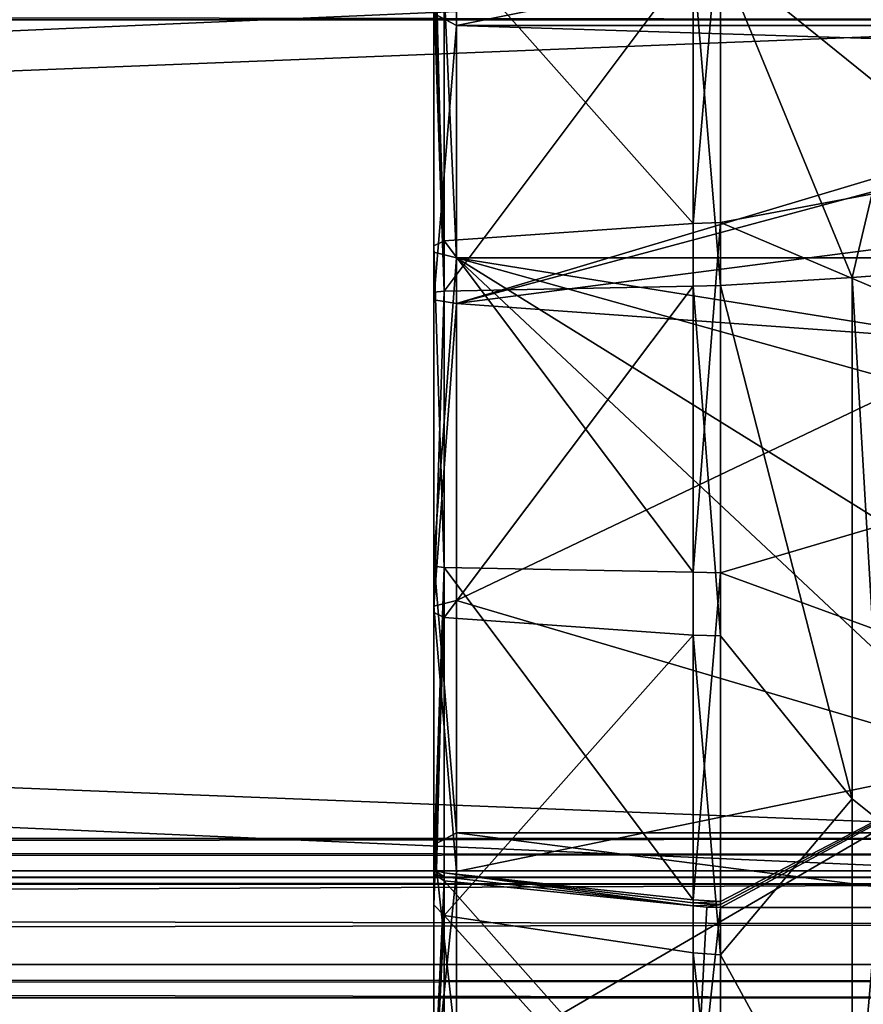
# Model space of a CAD drawing. Header units: millimetres. Extents: x -455 to 455, y -678 to 20.
# Tile 250 of 256: x -28 to -10, y -13 to 9. Entities that reach past the tile are written whole.
import ezdxf

# ---------------------------------------------------------------- set-up
doc = ezdxf.new("R2010")
doc.units = ezdxf.units.MM
doc.header["$LTSCALE"] = 65.185185
for name, color, linetype in [('13', 7, 'CONTINUOUS'), ('14', 7, 'CONTINUOUS'), ('15', 7, 'CONTINUOUS'), ('16', 7, 'CONTINUOUS'), ('18', 7, 'CONTINUOUS'), ('19', 7, 'CONTINUOUS'), ('20', 7, 'CONTINUOUS'), ('256', 7, 'CONTINUOUS'), ('275', 7, 'CONTINUOUS'), ('289', 7, 'CONTINUOUS'), ('290', 7, 'CONTINUOUS'), ('291', 7, 'CONTINUOUS'), ('292', 7, 'CONTINUOUS'), ('293', 7, 'CONTINUOUS'), ('294', 7, 'CONTINUOUS'), ('295', 7, 'CONTINUOUS'), ('296', 7, 'CONTINUOUS'), ('297', 7, 'CONTINUOUS'), ('298', 7, 'CONTINUOUS'), ('299', 7, 'CONTINUOUS'), ('300', 7, 'CONTINUOUS'), ('319', 7, 'CONTINUOUS'), ('5', 7, 'CONTINUOUS'), ('6', 7, 'CONTINUOUS'), ('7', 7, 'CONTINUOUS'), ('8', 7, 'CONTINUOUS'), ('9', 7, 'CONTINUOUS')]:
    doc.layers.add(name, color=color, linetype=linetype)

msp = doc.modelspace()

# ---------------------------------------------------------------- linework, layer by layer
at = {"layer": '13', "linetype": 'Continuous'}
for points in [[(0, -10, -9), (-455, -10, -9), (-1.699, -10, -2.945), (0, -10, -9)], [(-1.699, -10, -2.945), (-455, -10, -9), (-3.4, -10), (-1.699, -10, -2.945)], [(-3.4, -10), (-455, -10, -9), (-393.3, -10, -2.944), (-3.4, -10)], [(-455, -10, 9), (0, -10, 9), (-441.7, -10, 2.944), (-455, -10, 9)], [(-441.7, -10, 2.944), (0, -10, 9), (-438.301, -10, 2.945), (-441.7, -10, 2.944)], [(-438.301, -10, 2.945), (0, -10, 9), (-396.7, -10, 2.944), (-438.301, -10, 2.945)], [(-396.7, -10, 2.944), (0, -10, 9), (-393.301, -10, 2.945), (-396.7, -10, 2.944)], [(0, -10, 9), (-391.6, -10), (-393.301, -10, 2.945), (0, -10, 9)], [(-391.6, -10), (-3.4, -10), (-393.3, -10, -2.944), (-391.6, -10)], [(0, -10, 9), (-3.4, -10), (-391.6, -10), (0, -10, 9)]]:
    msp.add_3dface(points, dxfattribs=at)
at = {"layer": '14', "linetype": 'Continuous'}
for points in [[(-455, -9, -10), (-455, -9.707, -9.707), (0, -9, -10), (-455, -9, -10)], [(-455, -9.707, -9.707), (455, -9.707, -9.707), (455, -9, -10), (-455, -9.707, -9.707)], [(-455, -9.707, -9.707), (455, -9, -10), (0, -9, -10), (-455, -9.707, -9.707)], [(-455, -9.707, -9.707), (-455, -10, -9), (455, -9.707, -9.707), (-455, -9.707, -9.707)], [(455, -9.707, -9.707), (-455, -10, -9), (0, -10, -9), (455, -9.707, -9.707)]]:
    msp.add_3dface(points, dxfattribs=at)
at = {"layer": '15', "linetype": 'Continuous'}
for points in [[(-455, 9, -10), (-455, -9, -10), (0, -9, -10), (-455, 9, -10)], [(-455, 9, -10), (0, -9, -10), (0, 9, -10), (-455, 9, -10)]]:
    msp.add_3dface(points, dxfattribs=at)
at = {"layer": '16', "linetype": 'Continuous'}
for points in [[(-455, 9.707, -9.707), (-455, 9, -10), (455, 9.707, -9.707), (-455, 9.707, -9.707)], [(455, 9.707, -9.707), (-455, 9, -10), (0, 9, -10), (455, 9.707, -9.707)]]:
    msp.add_3dface(points, dxfattribs=at)
at = {"layer": '18', "linetype": 'Continuous'}
for points in [[(-455, 9, 10), (-455, 9.707, 9.707), (0, 9, 10), (-455, 9, 10)], [(-455, 9.707, 9.707), (455, 9.707, 9.707), (455, 9, 10), (-455, 9.707, 9.707)], [(-455, 9.707, 9.707), (455, 9, 10), (0, 9, 10), (-455, 9.707, 9.707)]]:
    msp.add_3dface(points, dxfattribs=at)
at = {"layer": '19', "linetype": 'Continuous'}
for points in [[(-455, -9, 10), (-455, 9, 10), (0, 9, 10), (-455, -9, 10)], [(-455, -9, 10), (0, 9, 10), (0, -9, 10), (-455, -9, 10)]]:
    msp.add_3dface(points, dxfattribs=at)
at = {"layer": '20', "linetype": 'Continuous'}
for points in [[(-455, -9.707, 9.707), (-455, -9, 10), (455, -9.707, 9.707), (-455, -9.707, 9.707)], [(455, -9.707, 9.707), (-455, -9, 10), (0, -9, 10), (455, -9.707, 9.707)], [(-455, -10, 9), (-455, -9.707, 9.707), (0, -10, 9), (-455, -10, 9)], [(455, -10, 9), (-455, -9.707, 9.707), (455, -9.707, 9.707), (455, -10, 9)], [(-455, -9.707, 9.707), (455, -10, 9), (0, -10, 9), (-455, -9.707, 9.707)]]:
    msp.add_3dface(points, dxfattribs=at)
at = {"layer": '256', "linetype": 'Continuous'}
for points in [[(-12.692, 4.543, 19.323), (12.692, 9.319, 17.527), (-12.692, 11.559, 16.137), (-12.692, 4.543, 19.323)], [(-2, 0, 19.85), (12.692, 9.319, 17.527), (-12.692, 4.543, 19.323), (-2, 0, 19.85)], [(-12.692, -3.158, 19.597), (-2, 0, 19.85), (-12.692, 4.543, 19.323), (-12.692, -3.158, 19.597)], [(-4.539, -6.141, 18.876), (-2, 0, 19.85), (-12.692, -3.158, 19.597), (-4.539, -6.141, 18.876)], [(-12.692, -10.383, 16.918), (-4.539, -6.141, 18.876), (-12.692, -3.158, 19.597), (-12.692, -10.383, 16.918)], [(-5.655, -10.519, 16.834), (-4.539, -6.141, 18.876), (-12.692, -10.519, 16.834), (-5.655, -10.519, 16.834)], [(-12.692, -10.519, 16.834), (-4.539, -6.141, 18.876), (-12.692, -10.451, 16.876), (-12.692, -10.519, 16.834)], [(-12.692, -10.451, 16.876), (-4.539, -6.141, 18.876), (-12.692, -10.383, 16.918), (-12.692, -10.451, 16.876)]]:
    msp.add_3dface(points, dxfattribs=at)
at = {"layer": '275', "linetype": 'Continuous'}
msp.add_3dface([(-9.8, 3.339, -19.567), (-8.86, 7.28, -18.467), (-9.313, 3.373, -19.762), (-9.8, 3.339, -19.567)], dxfattribs=at)
at = {"layer": '289', "linetype": 'Continuous'}
for points in [[(-9.8, 3.339, -19.567), (-9.313, 3.373, -19.762), (-9.1, -8.693, -18.621), (-9.8, 3.339, -19.567)], [(-9.8, 3.339, -19.567), (-9.1, -8.693, -18.621), (-9.8, -8.124, -18.112), (-9.8, 3.339, -19.567)], [(-9.8, -8.124, -18.112), (-9.1, -8.693, -18.621), (-9.8, -16.834, -10.519), (-9.8, -8.124, -18.112)], [(-9.1, -8.693, -18.621), (-9.1, -17.744, -10.366), (-9.8, -16.834, -10.519), (-9.1, -8.693, -18.621)]]:
    msp.add_3dface(points, dxfattribs=at)
at = {"layer": '290', "linetype": 'Continuous'}
for points in [[(-7.695, 9.015, -17.685), (-8.86, 7.28, -18.467), (-12.692, 10.383, -16.918), (-7.695, 9.015, -17.685)], [(-8.86, 7.28, -18.467), (-9.8, 3.339, -19.567), (-12.692, 10.383, -16.918), (-8.86, 7.28, -18.467)], [(-12.692, 10.383, -16.918), (-9.8, 3.339, -19.567), (-12.692, 3.158, -19.597), (-12.692, 10.383, -16.918)], [(-9.8, 3.339, -19.567), (-9.8, -8.124, -18.112), (-12.692, 3.158, -19.597), (-9.8, 3.339, -19.567)], [(-12.692, 3.158, -19.597), (-9.8, -8.124, -18.112), (-12.692, -4.543, -19.323), (-12.692, 3.158, -19.597)], [(-12.692, -4.543, -19.323), (-9.8, -8.124, -18.112), (-12.692, -11.559, -16.137), (-12.692, -4.543, -19.323)], [(-9.8, -8.124, -18.112), (-9.8, -16.834, -10.519), (-12.692, -11.559, -16.137), (-9.8, -8.124, -18.112)], [(-5.655, -10.519, 16.834), (-12.692, -10.519, 16.834), (-12.692, -17.527, 9.319), (-5.655, -10.519, 16.834)], [(-5.655, -10.519, 16.834), (-12.692, -17.527, 9.319), (-5.689, -10.956, 16.553), (-5.655, -10.519, 16.834)], [(-5.689, -10.956, 16.553), (-12.692, -17.527, 9.319), (-5.7, -11.363, 16.276), (-5.689, -10.956, 16.553)], [(-5.7, -11.363, 16.276), (-12.692, -17.527, 9.319), (-5.7, -14.897, 13.119), (-5.7, -11.363, 16.276)], [(-12.692, -11.559, -16.137), (-9.8, -16.834, -10.519), (-12.692, -16.834, -10.519), (-12.692, -11.559, -16.137)]]:
    msp.add_3dface(points, dxfattribs=at)
at = {"layer": '291', "linetype": 'Continuous'}
for points in [[(-12.692, 10.383, -16.918), (-12.692, 3.158, -19.597), (-13.299, 10.344, -16.854), (-12.692, 10.383, -16.918)], [(-13.299, 10.344, -16.854), (-12.692, 3.158, -19.597), (-13.299, 3.146, -19.524), (-13.299, 10.344, -16.854)], [(-12.692, 3.158, -19.597), (-12.692, -4.543, -19.323), (-13.299, 3.146, -19.524), (-12.692, 3.158, -19.597)], [(-13.299, 3.146, -19.524), (-12.692, -4.543, -19.323), (-13.299, -4.526, -19.25), (-13.299, 3.146, -19.524)], [(-12.692, -4.543, -19.323), (-12.692, -11.559, -16.137), (-13.299, -4.526, -19.25), (-12.692, -4.543, -19.323)], [(-13.299, -4.526, -19.25), (-12.692, -11.559, -16.137), (-13.299, -11.516, -16.076), (-13.299, -4.526, -19.25)], [(-13.299, -10.479, 16.77), (-13.299, -16.099, 11.484), (-12.998, -10.509, 16.818), (-13.299, -10.479, 16.77)], [(-13.299, -16.099, 11.484), (-12.692, -10.519, 16.834), (-12.998, -10.509, 16.818), (-13.299, -16.099, 11.484)], [(-12.692, -17.527, 9.319), (-12.692, -10.519, 16.834), (-13.299, -16.099, 11.484), (-12.692, -17.527, 9.319)], [(-12.692, -11.559, -16.137), (-12.692, -16.834, -10.519), (-13.299, -11.516, -16.076), (-12.692, -11.559, -16.137)], [(-13.299, -11.516, -16.076), (-12.692, -16.834, -10.519), (-13.299, -16.77, -10.479), (-13.299, -11.516, -16.076)]]:
    msp.add_3dface(points, dxfattribs=at)
at = {"layer": '292', "linetype": 'Continuous'}
for points in [[(-12.692, 4.543, 19.323), (-12.692, 11.559, 16.137), (-13.299, 4.526, 19.25), (-12.692, 4.543, 19.323)], [(-13.299, 4.526, 19.25), (-12.692, 11.559, 16.137), (-13.299, 11.516, 16.076), (-13.299, 4.526, 19.25)], [(-12.692, -3.158, 19.597), (-12.692, 4.543, 19.323), (-13.299, -3.146, 19.524), (-12.692, -3.158, 19.597)], [(-13.299, -3.146, 19.524), (-12.692, 4.543, 19.323), (-13.299, 4.526, 19.25), (-13.299, -3.146, 19.524)], [(-13.299, -10.344, 16.854), (-12.692, -3.158, 19.597), (-13.299, -3.146, 19.524), (-13.299, -10.344, 16.854)], [(-12.692, -10.383, 16.918), (-12.692, -3.158, 19.597), (-13.299, -10.344, 16.854), (-12.692, -10.383, 16.918)], [(-13.299, -10.412, 16.813), (-12.692, -10.383, 16.918), (-13.299, -10.344, 16.854), (-13.299, -10.412, 16.813)], [(-12.692, -10.451, 16.876), (-12.692, -10.383, 16.918), (-13.299, -10.412, 16.813), (-12.692, -10.451, 16.876)], [(-13.299, -10.479, 16.77), (-12.692, -10.451, 16.876), (-13.299, -10.412, 16.813), (-13.299, -10.479, 16.77)], [(-12.692, -10.451, 16.876), (-13.299, -10.479, 16.77), (-12.998, -10.509, 16.818), (-12.692, -10.451, 16.876)], [(-12.692, -10.519, 16.834), (-12.692, -10.451, 16.876), (-12.998, -10.509, 16.818), (-12.692, -10.519, 16.834)]]:
    msp.add_3dface(points, dxfattribs=at)
at = {"layer": '293', "linetype": 'Continuous'}
for points in [[(-13.299, 4.526, 19.25), (-13.299, 11.516, 16.076), (-18.773, 10.689, 14.985), (-13.299, 4.526, 19.25)], [(-18.773, 4.141, 17.935), (-13.299, 4.526, 19.25), (-18.773, 10.689, 14.985), (-18.773, 4.141, 17.935)], [(-13.299, -3.146, 19.524), (-13.299, 4.526, 19.25), (-18.773, 4.141, 17.935), (-13.299, -3.146, 19.524)], [(-18.773, -3.038, 18.154), (-13.299, -3.146, 19.524), (-18.773, 4.141, 17.935), (-18.773, -3.038, 18.154)], [(-13.299, -10.344, 16.854), (-13.299, -3.146, 19.524), (-18.773, -3.038, 18.154), (-13.299, -10.344, 16.854)], [(-18.773, -9.754, 15.61), (-13.299, -10.344, 16.854), (-18.773, -3.038, 18.154), (-18.773, -9.754, 15.61)], [(-13.299, -10.479, 16.77), (-13.299, -10.412, 16.813), (-18.773, -9.754, 15.61), (-13.299, -10.479, 16.77)], [(-13.299, -10.412, 16.813), (-13.299, -10.344, 16.854), (-18.773, -9.754, 15.61), (-13.299, -10.412, 16.813)]]:
    msp.add_3dface(points, dxfattribs=at)
at = {"layer": '294', "linetype": 'Continuous'}
for points in [[(-18.773, 4.141, 17.935), (-18.773, 10.689, 14.985), (-19, 10.458, 14.792), (-18.773, 4.141, 17.935)], [(-19, 4.033, 17.661), (-18.773, 4.141, 17.935), (-19, 10.458, 14.792), (-19, 4.033, 17.661)], [(-18.773, -3.038, 18.154), (-18.773, 4.141, 17.935), (-19, 4.033, 17.661), (-18.773, -3.038, 18.154)], [(-19, -3.012, 17.864), (-18.773, -3.038, 18.154), (-19, 4.033, 17.661), (-19, -3.012, 17.864)], [(-19, -9.6, 15.363), (-18.773, -3.038, 18.154), (-19, -3.012, 17.864), (-19, -9.6, 15.363)], [(-18.936, -9.698, 15.52), (-18.773, -3.038, 18.154), (-19, -9.6, 15.363), (-18.936, -9.698, 15.52)], [(-18.773, -9.754, 15.61), (-18.773, -3.038, 18.154), (-18.936, -9.698, 15.52), (-18.773, -9.754, 15.61)]]:
    msp.add_3dface(points, dxfattribs=at)
at = {"layer": '295', "linetype": 'Continuous'}
for points in [[(-19, 3.891, 16.805), (-19, 10.458, 14.792), (-19, 14.629, 9.141), (-19, 3.891, 16.805)], [(-19, 4.033, 17.661), (-19, 10.458, 14.792), (-19, 3.891, 16.805), (-19, 4.033, 17.661)], [(-19, 9.6, -15.363), (-19, 3.012, -17.864), (-19, 9.141, -14.629), (-19, 9.6, -15.363)], [(-19, 9.141, -14.629), (-19, 3.012, -17.864), (-19, 2.848, -17.013), (-19, 9.141, -14.629)], [(-19, -3.012, 17.864), (-19, 4.033, 17.661), (-19, 3.891, 16.805), (-19, -3.012, 17.864)], [(-19, -2.848, 17.013), (-19, -3.012, 17.864), (-19, 3.891, 16.805), (-19, -2.848, 17.013)], [(-19, 3.012, -17.864), (-19, -4.033, -17.661), (-19, -3.891, -16.805), (-19, 3.012, -17.864)], [(-19, 2.848, -17.013), (-19, 3.012, -17.864), (-19, -3.891, -16.805), (-19, 2.848, -17.013)], [(-19, -9.141, 14.629), (-19, -3.012, 17.864), (-19, -2.848, 17.013), (-19, -9.141, 14.629)], [(-19, -9.6, 15.363), (-19, -3.012, 17.864), (-19, -9.141, 14.629), (-19, -9.6, 15.363)], [(-19, -4.033, -17.661), (-19, -10.458, -14.792), (-19, -3.891, -16.805), (-19, -4.033, -17.661)], [(-19, -3.891, -16.805), (-19, -10.458, -14.792), (-19, -14.629, -9.141), (-19, -3.891, -16.805)], [(-19, -16.805, 3.891), (-19, -9.6, 15.363), (-19, -9.141, 14.629), (-19, -16.805, 3.891)], [(-19, -9.688, 15.308), (-19, -9.6, 15.363), (-19, -16.805, 3.891), (-19, -9.688, 15.308)], [(-19, -9.775, 15.252), (-19, -9.688, 15.308), (-19, -16.805, 3.891), (-19, -9.775, 15.252)], [(-19, -14.852, 10.372), (-19, -9.775, 15.252), (-19, -16.805, 3.891), (-19, -14.852, 10.372)], [(-19, -10.458, -14.792), (-19, -15.307, -9.689), (-19, -14.629, -9.141), (-19, -10.458, -14.792)]]:
    msp.add_3dface(points, dxfattribs=at)
at = {"layer": '296', "linetype": 'Continuous'}
for points in [[(-18.936, 9.698, -15.52), (-18.773, 9.754, -15.61), (-18.773, 3.038, -18.154), (-18.936, 9.698, -15.52)], [(-19, 9.6, -15.363), (-18.936, 9.698, -15.52), (-18.773, 3.038, -18.154), (-19, 9.6, -15.363)], [(-19, 3.012, -17.864), (-19, 9.6, -15.363), (-18.773, 3.038, -18.154), (-19, 3.012, -17.864)], [(-19, -4.033, -17.661), (-19, 3.012, -17.864), (-18.773, 3.038, -18.154), (-19, -4.033, -17.661)], [(-18.773, -4.141, -17.935), (-19, -4.033, -17.661), (-18.773, 3.038, -18.154), (-18.773, -4.141, -17.935)], [(-19, -10.458, -14.792), (-19, -4.033, -17.661), (-18.773, -4.141, -17.935), (-19, -10.458, -14.792)], [(-18.773, -10.689, -14.985), (-19, -10.458, -14.792), (-18.773, -4.141, -17.935), (-18.773, -10.689, -14.985)], [(-18.936, -9.698, 15.52), (-19, -9.6, 15.363), (-19, -9.688, 15.308), (-18.936, -9.698, 15.52)], [(-18.773, -9.754, 15.61), (-18.936, -9.698, 15.52), (-19, -9.688, 15.308), (-18.773, -9.754, 15.61)], [(-18.773, -9.754, 15.61), (-19, -9.688, 15.308), (-18.773, -9.843, 15.554), (-18.773, -9.754, 15.61)], [(-19, -9.688, 15.308), (-19, -9.775, 15.252), (-18.773, -9.843, 15.554), (-19, -9.688, 15.308)], [(-19, -9.775, 15.252), (-19, -14.852, 10.372), (-18.773, -9.932, 15.497), (-19, -9.775, 15.252)], [(-18.773, -9.843, 15.554), (-19, -9.775, 15.252), (-18.773, -9.932, 15.497), (-18.773, -9.843, 15.554)], [(-18.773, -9.932, 15.497), (-19, -14.852, 10.372), (-18.773, -15.077, 10.56), (-18.773, -9.932, 15.497)], [(-19, -15.307, -9.689), (-19, -10.458, -14.792), (-18.773, -10.689, -14.985), (-19, -15.307, -9.689)], [(-18.773, -15.61, -9.754), (-19, -15.307, -9.689), (-18.773, -10.689, -14.985), (-18.773, -15.61, -9.754)]]:
    msp.add_3dface(points, dxfattribs=at)
at = {"layer": '297', "linetype": 'Continuous'}
for points in [[(-13.299, 10.344, -16.854), (-13.299, 3.146, -19.524), (-18.773, 3.038, -18.154), (-13.299, 10.344, -16.854)], [(-18.773, 9.754, -15.61), (-13.299, 10.344, -16.854), (-18.773, 3.038, -18.154), (-18.773, 9.754, -15.61)], [(-13.299, 3.146, -19.524), (-13.299, -4.526, -19.25), (-18.773, -4.141, -17.935), (-13.299, 3.146, -19.524)], [(-13.299, 3.146, -19.524), (-18.773, -4.141, -17.935), (-18.773, 3.038, -18.154), (-13.299, 3.146, -19.524)], [(-13.299, -4.526, -19.25), (-18.773, -10.689, -14.985), (-18.773, -4.141, -17.935), (-13.299, -4.526, -19.25)], [(-13.299, -4.526, -19.25), (-13.299, -11.516, -16.076), (-18.773, -10.689, -14.985), (-13.299, -4.526, -19.25)], [(-13.299, -10.479, 16.77), (-18.773, -9.754, 15.61), (-18.773, -9.843, 15.554), (-13.299, -10.479, 16.77)], [(-13.299, -10.479, 16.77), (-18.773, -9.843, 15.554), (-18.773, -9.932, 15.497), (-13.299, -10.479, 16.77)], [(-13.299, -16.099, 11.484), (-13.299, -10.479, 16.77), (-18.773, -9.932, 15.497), (-13.299, -16.099, 11.484)], [(-13.299, -16.099, 11.484), (-18.773, -9.932, 15.497), (-18.773, -15.077, 10.56), (-13.299, -16.099, 11.484)], [(-13.299, -11.516, -16.076), (-13.299, -16.77, -10.479), (-18.773, -10.689, -14.985), (-13.299, -11.516, -16.076)], [(-13.299, -16.77, -10.479), (-18.773, -15.61, -9.754), (-18.773, -10.689, -14.985), (-13.299, -16.77, -10.479)]]:
    msp.add_3dface(points, dxfattribs=at)
at = {"layer": '298', "linetype": 'Continuous'}
for points in [[(-19, 9.141, -14.629), (-19, 2.848, -17.013), (-18.5, 8.876, -14.205), (-19, 9.141, -14.629)], [(-18.5, 8.876, -14.205), (-19, 2.848, -17.013), (-18.5, 2.765, -16.52), (-18.5, 8.876, -14.205)], [(-19, 2.848, -17.013), (-19, -3.891, -16.805), (-18.5, 2.765, -16.52), (-19, 2.848, -17.013)], [(-18.5, 2.765, -16.52), (-19, -3.891, -16.805), (-18.5, -3.768, -16.321), (-18.5, 2.765, -16.52)], [(-18.5, -3.768, -16.321), (-19, -3.891, -16.805), (-18.5, -9.727, -13.636), (-18.5, -3.768, -16.321)], [(-19, -3.891, -16.805), (-19, -14.629, -9.141), (-18.5, -9.727, -13.636), (-19, -3.891, -16.805)], [(-18.5, -13.636, 9.727), (-19, -9.141, 14.629), (-18.5, -8.876, 14.205), (-18.5, -13.636, 9.727)], [(-19, -16.805, 3.891), (-19, -9.141, 14.629), (-18.5, -13.636, 9.727), (-19, -16.805, 3.891)], [(-18.5, -9.727, -13.636), (-19, -14.629, -9.141), (-18.5, -14.205, -8.876), (-18.5, -9.727, -13.636)]]:
    msp.add_3dface(points, dxfattribs=at)
at = {"layer": '299', "linetype": 'Continuous'}
for points in [[(-19, 9.141, -14.629), (-18.5, 8.876, -14.205), (-18.5, 16.321, -3.768), (-19, 9.141, -14.629)], [(-19, 3.891, 16.805), (-19, 14.629, 9.141), (-18.5, 3.768, 16.321), (-19, 3.891, 16.805)], [(-18.5, 3.768, 16.321), (-19, 14.629, 9.141), (-18.5, 14.205, 8.876), (-18.5, 3.768, 16.321)], [(-19, -2.848, 17.013), (-19, 3.891, 16.805), (-18.5, 3.768, 16.321), (-19, -2.848, 17.013)], [(-18.5, -8.876, 14.205), (-19, -2.848, 17.013), (-18.5, 3.768, 16.321), (-18.5, -8.876, 14.205)], [(-19, -9.141, 14.629), (-19, -2.848, 17.013), (-18.5, -8.876, 14.205), (-19, -9.141, 14.629)]]:
    msp.add_3dface(points, dxfattribs=at)
at = {"layer": '300', "linetype": 'Continuous'}
for points in [[(-18.5, 16.321, -3.768), (-18.5, 8.876, -14.205), (18.5, 16.321, -3.768), (-18.5, 16.321, -3.768)], [(18.5, 16.321, -3.768), (-18.5, 8.876, -14.205), (18.5, 8.876, -14.205), (18.5, 16.321, -3.768)], [(-18.5, 3.768, 16.321), (-18.5, 14.205, 8.876), (18.5, 3.768, 16.321), (-18.5, 3.768, 16.321)], [(-18.5, 14.205, 8.876), (18.5, 14.205, 8.876), (18.5, 3.768, 16.321), (-18.5, 14.205, 8.876)], [(-18.5, -8.876, 14.205), (-18.5, 3.768, 16.321), (-5, -8.876, 14.205), (-18.5, -8.876, 14.205)], [(-5, -8.876, 14.205), (-18.5, 3.768, 16.321), (-5, -4.617, 16.101), (-5, -8.876, 14.205)], [(-5, -4.617, 16.101), (-18.5, 3.768, 16.321), (-5, 0, 16.75), (-5, -4.617, 16.101)], [(-5, 0, 16.75), (-18.5, 3.768, 16.321), (5, 0, 16.75), (-5, 0, 16.75)], [(5, 0, 16.75), (-18.5, 3.768, 16.321), (18.5, 3.768, 16.321), (5, 0, 16.75)]]:
    msp.add_3dface(points, dxfattribs=at)
at = {"layer": '319', "linetype": 'Continuous'}
for points in [[(-18.5, 8.876, -14.205), (-18.5, 2.765, -16.52), (-0.009, 8.298, -14.55), (-18.5, 8.876, -14.205)], [(18.5, 8.876, -14.205), (-18.5, 8.876, -14.205), (-0.009, 8.298, -14.55), (18.5, 8.876, -14.205)], [(-18.5, 2.765, -16.52), (-4.639, 6.488, -15.443), (-0.009, 8.298, -14.55), (-18.5, 2.765, -16.52)], [(-18.5, 2.765, -16.52), (-6.105, 4.373, -16.169), (-4.639, 6.488, -15.443), (-18.5, 2.765, -16.52)], [(-18.5, 2.765, -16.52), (-6.6, 1.905, -16.641), (-6.105, 4.373, -16.169), (-18.5, 2.765, -16.52)], [(-6.6, 1.905, -16.641), (-18.5, 2.765, -16.52), (-18.5, -3.768, -16.321), (-6.6, 1.905, -16.641)], [(-6.6, -7.273, -15.089), (-6.6, 1.905, -16.641), (-18.5, -3.768, -16.321), (-6.6, -7.273, -15.089)], [(-6.6, -7.273, -15.089), (-18.5, -3.768, -16.321), (-18.5, -9.727, -13.636), (-6.6, -7.273, -15.089)], [(-6.6, -14.205, -8.876), (-6.6, -7.273, -15.089), (-18.5, -14.205, -8.876), (-6.6, -14.205, -8.876)], [(-6.6, -7.273, -15.089), (-18.5, -9.727, -13.636), (-18.5, -14.205, -8.876), (-6.6, -7.273, -15.089)], [(-18.5, -13.636, 9.727), (-18.5, -8.876, 14.205), (18.5, -13.636, 9.727), (-18.5, -13.636, 9.727)], [(-18.5, -8.876, 14.205), (-5, -8.876, 14.205), (18.5, -13.636, 9.727), (-18.5, -8.876, 14.205)]]:
    msp.add_3dface(points, dxfattribs=at)
at = {"layer": '5', "linetype": 'Continuous'}
for points in [[(-455, 10, -12.5), (0, 10, -12.5), (-455, -10, -12.5), (-455, 10, -12.5)], [(-455, -10, -12.5), (0, 10, -12.5), (0, -10, -12.5), (-455, -10, -12.5)]]:
    msp.add_3dface(points, dxfattribs=at)
at = {"layer": '6', "linetype": 'Continuous'}
for points in [[(-455, -11.768, -11.768), (-455, -10, -12.5), (455, -11.768, -11.768), (-455, -11.768, -11.768)], [(455, -11.768, -11.768), (-455, -10, -12.5), (0, -10, -12.5), (455, -11.768, -11.768)], [(-455, -12.5, -10), (-455, -11.768, -11.768), (0, -12.5, -10), (-455, -12.5, -10)], [(-455, -11.768, -11.768), (455, -11.768, -11.768), (455, -12.5, -10), (-455, -11.768, -11.768)], [(-455, -11.768, -11.768), (455, -12.5, -10), (0, -12.5, -10), (-455, -11.768, -11.768)]]:
    msp.add_3dface(points, dxfattribs=at)
at = {"layer": '7', "linetype": 'Continuous'}
for points in [[(0, -12.5, 10), (-455, -12.5, 10), (-1.699, -12.5, 2.945), (0, -12.5, 10)], [(-455, -12.5, 10), (-3.4, -12.5), (-1.699, -12.5, 2.945), (-455, -12.5, 10)], [(-3.4, -12.5), (-455, -12.5, 10), (-393.3, -12.5, 2.944), (-3.4, -12.5)], [(-455, -12.5, -10), (0, -12.5, -10), (-441.7, -12.5, -2.944), (-455, -12.5, -10)], [(-441.7, -12.5, -2.944), (0, -12.5, -10), (-438.301, -12.5, -2.945), (-441.7, -12.5, -2.944)], [(-438.301, -12.5, -2.945), (0, -12.5, -10), (-396.7, -12.5, -2.944), (-438.301, -12.5, -2.945)], [(-396.7, -12.5, -2.944), (0, -12.5, -10), (-393.301, -12.5, -2.945), (-396.7, -12.5, -2.944)], [(-393.301, -12.5, -2.945), (0, -12.5, -10), (-391.6, -12.5), (-393.301, -12.5, -2.945)], [(-391.6, -12.5), (-3.4, -12.5), (-393.3, -12.5, 2.944), (-391.6, -12.5)], [(0, -12.5, -10), (-3.4, -12.5), (-391.6, -12.5), (0, -12.5, -10)]]:
    msp.add_3dface(points, dxfattribs=at)
at = {"layer": '8', "linetype": 'Continuous'}
for points in [[(-455, -10, 12.5), (-455, -11.768, 11.768), (0, -10, 12.5), (-455, -10, 12.5)], [(-455, -11.768, 11.768), (455, -11.768, 11.768), (455, -10, 12.5), (-455, -11.768, 11.768)], [(-455, -11.768, 11.768), (455, -10, 12.5), (0, -10, 12.5), (-455, -11.768, 11.768)], [(-455, -11.768, 11.768), (-455, -12.5, 10), (455, -11.768, 11.768), (-455, -11.768, 11.768)], [(455, -11.768, 11.768), (-455, -12.5, 10), (0, -12.5, 10), (455, -11.768, 11.768)]]:
    msp.add_3dface(points, dxfattribs=at)
at = {"layer": '9', "linetype": 'Continuous'}
for points in [[(-455, 10, 12.5), (-455, -10, 12.5), (0, -10, 12.5), (-455, 10, 12.5)], [(-455, 10, 12.5), (0, -10, 12.5), (0, 10, 12.5), (-455, 10, 12.5)]]:
    msp.add_3dface(points, dxfattribs=at)

doc.saveas('drawing.dxf')
